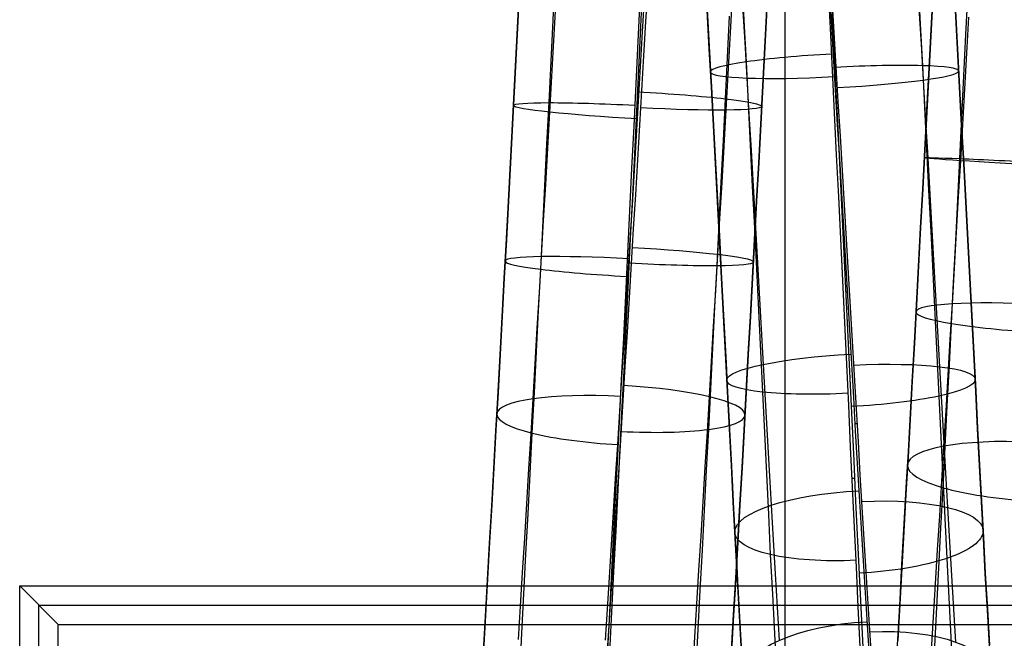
# Model space of a CAD drawing. Extents: x -9 to 8, y 1 to 147.
# Tile 41 of 181: x -3.03 to 0.54, y 27.51 to 29.76. Entities that reach past the tile are written whole.
import ezdxf

# ---------------------------------------------------------------- set-up
doc = ezdxf.new("R2010")
doc.units = 0
doc.layers.add('DEFAULT', color=7, linetype='CONTINUOUS')

msp = doc.modelspace()

# ---------------------------------------------------------------- linework, layer by layer
at = {"layer": 'DEFAULT', "color": 254}
for p, q in [((-0.2588, 8.6531, -19.7), (-0.2588, 51.5282, -19.7)), ((-0.2588, 27.7048, -19.7), (-0.2588, 51.5282, -19.7)), ((-0.2588, 9.9443, -18.1), (-0.2588, 50.237, -18.1)), ((-0.2588, 27.5648, -18.1), (-0.2588, 50.237, -18.1)), ((-1.1005, 29.7563, -80.1758), (-1.0933, 29.9047, -80.1959)), ((-0.4163, 29.9048, -89.7288), (-0.4086, 29.7554, -89.7491)), ((0.2233, 29.8912, -89.7279), (0.231, 29.7417, -89.7478)), ((-0.782, 29.7321, -80.0433), (-0.7747, 29.8852, -80.0629)), ((-0.758, 29.8728, -80.9721), (-0.765, 29.7518, -80.953)), ((-0.0948, 29.7267, -89.8821), (-0.1024, 29.879, -89.8628)), ((-0.1, 29.8765, -88.9521), (-0.0924, 29.7528, -88.9717)), ((0.3969, 29.7044, -80.1702), (0.4042, 29.8542, -80.189)), ((-1.2285, 29.7376, -80.4971), (-1.2228, 29.8458, -80.5119)), ((-0.786, 29.8321, -80.0556), (-0.7933, 29.6788, -80.0376)), ((-0.7761, 29.7134, -80.9477), (-0.769, 29.8347, -80.9657)), ((-0.5444, 29.8393, -89.4138), (-0.5383, 29.7285, -89.4289)), ((-0.458, 29.6899, -80.8147), (-0.4508, 29.8187, -80.8326)), ((-0.091, 29.8242, -89.8703), (-0.0834, 29.6718, -89.8879)), ((-0.0812, 29.7116, -88.9774), (-0.0888, 29.8357, -88.959)), ((0.2695, 29.6994, -80.4825), (0.2766, 29.8369, -80.5006)), ((0.2766, 29.8354, -80.5105), (0.2695, 29.6982, -80.4925)), ((0.2715, 29.7376, -80.4972), (0.2772, 29.8458, -80.512)), ((-1.2327, 29.659, -80.478), (-1.2254, 29.7986, -80.4951)), ((-1.2254, 29.7973, -80.505), (-1.2327, 29.658, -80.4879)), ((-1.0976, 29.6819, -80.8107), (-1.0904, 29.8106, -80.8283)), ((-0.5417, 29.7926, -89.4305), (-0.5341, 29.6538, -89.4474)), ((-0.5341, 29.6527, -89.4375), (-0.5417, 29.7912, -89.4206)), ((-0.4132, 29.8066, -89.0971), (-0.4056, 29.6769, -89.1146)), ((-0.3254, 29.7973, -80.505), (-0.3327, 29.658, -80.488)), ((-0.3327, 29.657, -80.4979), (-0.3253, 29.796, -80.515)), ((0.2262, 29.799, -89.0953), (0.2339, 29.6694, -89.1126)), ((0.3659, 29.6527, -89.4375), (0.3583, 29.7912, -89.4207)), ((0.3583, 29.7898, -89.4108), (0.3659, 29.6516, -89.4276)), ((-1.1078, 29.6071, -80.1602), (-1.1005, 29.7563, -80.1758)), ((-0.765, 29.7518, -80.953), (-0.7723, 29.6265, -80.9371)), ((-0.4681, 29.6211, -80.1645), (-0.4609, 29.7704, -80.1805)), ((-0.4086, 29.7554, -89.7491), (-0.4009, 29.6048, -89.7648)), ((-0.0924, 29.7528, -88.9717), (-0.0848, 29.6283, -88.9875)), ((0.3998, 29.6368, -80.8059), (0.4071, 29.7667, -80.8222)), ((-1.2342, 29.6287, -80.4848), (-1.2285, 29.7376, -80.4971)), ((-0.7894, 29.5787, -80.0285), (-0.782, 29.7321, -80.0433)), ((-0.7834, 29.588, -80.933), (-0.7761, 29.7134, -80.9477)), ((-0.5383, 29.7285, -89.4289), (-0.5322, 29.6174, -89.4411)), ((-0.0873, 29.5738, -89.8967), (-0.0948, 29.7267, -89.8821)), ((-0.0736, 29.5868, -88.9919), (-0.0812, 29.7116, -88.9774)), ((0.231, 29.7417, -89.7478), (0.2387, 29.5911, -89.763)), ((0.2658, 29.6286, -80.4849), (0.2715, 29.7376, -80.4972)), ((-1.1048, 29.5525, -80.7972), (-1.0976, 29.6819, -80.8107)), ((-0.7933, 29.6788, -80.0376), (-0.8007, 29.5253, -80.0245)), ((-0.4653, 29.5604, -80.8009), (-0.458, 29.6899, -80.8147)), ((-0.4056, 29.6769, -89.1146), (-0.3979, 29.5464, -89.1281)), ((0.2622, 29.5617, -80.4687), (0.2695, 29.6994, -80.4825)), ((0.2695, 29.6982, -80.4925), (0.2622, 29.5608, -80.4787)), ((0.3895, 29.5544, -80.1561), (0.3969, 29.7044, -80.1702)), ((-1.24, 29.5192, -80.4652), (-1.2327, 29.659, -80.478)), ((-1.2327, 29.658, -80.4879), (-1.24, 29.5185, -80.4752)), ((-0.5341, 29.6538, -89.4474), (-0.5266, 29.5144, -89.4599)), ((-0.5266, 29.5136, -89.45), (-0.5341, 29.6527, -89.4375)), ((-0.3327, 29.658, -80.488), (-0.34, 29.5185, -80.4752)), ((-0.34, 29.5178, -80.4852), (-0.3327, 29.657, -80.4979)), ((-0.0834, 29.6718, -89.8879), (-0.0759, 29.5188, -89.9008)), ((0.2339, 29.6694, -89.1126), (0.2416, 29.5388, -89.1259)), ((0.3734, 29.5136, -89.45), (0.3659, 29.6527, -89.4375)), ((0.3659, 29.6516, -89.4276), (0.3734, 29.5128, -89.4401)), ((-1.24, 29.5191, -80.4752), (-1.2342, 29.6287, -80.4848)), ((-1.1152, 29.4571, -80.1493), (-1.1078, 29.6071, -80.1602)), ((-0.7723, 29.6265, -80.9371), (-0.7797, 29.5011, -80.9252)), ((-0.5322, 29.6174, -89.4411), (-0.5262, 29.5061, -89.4506)), ((-0.4755, 29.471, -80.1531), (-0.4681, 29.6211, -80.1645)), ((-0.4009, 29.6048, -89.7648), (-0.3933, 29.454, -89.7758)), ((-0.0848, 29.6283, -88.9875), (-0.0773, 29.5033, -88.9995)), ((0.26, 29.519, -80.4753), (0.2658, 29.6286, -80.4849)), ((0.3925, 29.5067, -80.7936), (0.3998, 29.6368, -80.8059)), ((-0.7968, 29.4251, -80.0184), (-0.7894, 29.5787, -80.0285)), ((-0.7907, 29.4624, -80.9223), (-0.7834, 29.588, -80.933)), ((-0.0797, 29.4201, -89.9066), (-0.0873, 29.5738, -89.8967)), ((-0.0661, 29.4614, -89.0026), (-0.0736, 29.5868, -88.9919)), ((0.2387, 29.5911, -89.763), (0.2463, 29.4402, -89.7736)), ((-1.1122, 29.4225, -80.7876), (-1.1048, 29.5525, -80.7972)), ((-0.4727, 29.4302, -80.791), (-0.4653, 29.5604, -80.8009)), ((-0.3979, 29.5464, -89.1281), (-0.3903, 29.4155, -89.1376)), ((0.2416, 29.5388, -89.1259), (0.2492, 29.4079, -89.1351)), ((0.2549, 29.4236, -80.4591), (0.2622, 29.5617, -80.4687)), ((0.2622, 29.5608, -80.4787), (0.2549, 29.4231, -80.4691)), ((0.3822, 29.4042, -80.1466), (0.3895, 29.5544, -80.1561)), ((-1.2475, 29.3792, -80.4568), (-1.24, 29.5192, -80.4652)), ((-1.24, 29.5185, -80.4752), (-1.2475, 29.3788, -80.4668)), ((-1.2458, 29.4089, -80.4682), (-1.24, 29.5191, -80.4752)), ((-0.8007, 29.5253, -80.0245), (-0.8081, 29.3717, -80.0161)), ((-0.7797, 29.5011, -80.9252), (-0.7871, 29.3756, -80.9171)), ((-0.5266, 29.5144, -89.4599), (-0.519, 29.3744, -89.4682)), ((-0.519, 29.3739, -89.4582), (-0.5266, 29.5136, -89.45)), ((-0.5262, 29.5061, -89.4506), (-0.5201, 29.3948, -89.4573)), ((-0.34, 29.5185, -80.4752), (-0.3475, 29.3788, -80.4669)), ((-0.3474, 29.3785, -80.4769), (-0.34, 29.5178, -80.4852)), ((-0.0773, 29.5033, -88.9995), (-0.0697, 29.3777, -89.0076)), ((-0.0759, 29.5188, -89.9008), (-0.0683, 29.3651, -89.9089)), ((0.2542, 29.4089, -80.4683), (0.26, 29.519, -80.4753)), ((0.381, 29.3739, -89.4582), (0.3734, 29.5136, -89.45)), ((0.3734, 29.5128, -89.4401), (0.381, 29.3734, -89.4482)), ((0.3851, 29.3765, -80.7853), (0.3925, 29.5067, -80.7936)), ((-0.7982, 29.3367, -80.9154), (-0.7907, 29.4624, -80.9223)), ((-0.4831, 29.32, -80.1463), (-0.4755, 29.471, -80.1531)), ((-0.0585, 29.3356, -89.0094), (-0.0661, 29.4614, -89.0026)), ((-1.1227, 29.3063, -80.143), (-1.1152, 29.4571, -80.1493)), ((-0.8042, 29.2715, -80.0132), (-0.7968, 29.4251, -80.0184)), ((-0.4802, 29.2992, -80.7853), (-0.4727, 29.4302, -80.791)), ((-0.3933, 29.454, -89.7758), (-0.3857, 29.3034, -89.782)), ((0.2463, 29.4402, -89.7736), (0.2539, 29.2896, -89.7795)), ((-1.2517, 29.2984, -80.4639), (-1.2458, 29.4089, -80.4682)), ((-1.1197, 29.2916, -80.7821), (-1.1122, 29.4225, -80.7876)), ((-0.5201, 29.3948, -89.4573), (-0.5141, 29.2835, -89.4612)), ((-0.3903, 29.4155, -89.1376), (-0.3827, 29.2849, -89.143)), ((-0.0722, 29.2679, -89.9117), (-0.0797, 29.4201, -89.9066)), ((0.2475, 29.285, -80.4537), (0.2549, 29.4236, -80.4591)), ((0.2549, 29.4231, -80.4691), (0.2475, 29.2848, -80.4637)), ((0.2483, 29.2983, -80.464), (0.2542, 29.4089, -80.4683)), ((0.2492, 29.4079, -89.1351), (0.2568, 29.2773, -89.1403)), ((0.3747, 29.2543, -80.1419), (0.3822, 29.4042, -80.1466)), ((-1.2549, 29.2392, -80.4528), (-1.2475, 29.3792, -80.4568)), ((-1.2475, 29.3788, -80.4668), (-1.2549, 29.2392, -80.4628)), ((-0.8081, 29.3717, -80.0161), (-0.8156, 29.2181, -80.0126)), ((-0.7871, 29.3756, -80.9171), (-0.7946, 29.25, -80.913)), ((-0.519, 29.3744, -89.4682), (-0.5115, 29.2358, -89.472)), ((-0.5115, 29.2356, -89.462), (-0.519, 29.3739, -89.4582)), ((-0.3475, 29.3788, -80.4669), (-0.3549, 29.2392, -80.4629)), ((-0.3549, 29.2391, -80.4729), (-0.3474, 29.3785, -80.4769)), ((-0.0697, 29.3777, -89.0076), (-0.0623, 29.2533, -89.0118)), ((-0.0683, 29.3651, -89.9089), (-0.0609, 29.2132, -89.9123)), ((0.3777, 29.2464, -80.7812), (0.3851, 29.3765, -80.7853)), ((0.3885, 29.2356, -89.4621), (0.381, 29.3739, -89.4582)), ((0.381, 29.3734, -89.4482), (0.3885, 29.2354, -89.4521)), ((-0.8056, 29.211, -80.9125), (-0.7982, 29.3367, -80.9154)), ((-0.4906, 29.1686, -80.1443), (-0.4831, 29.32, -80.1463)), ((-0.051, 29.2112, -89.0123), (-0.0585, 29.3356, -89.0094)), ((-1.2577, 29.1875, -80.4624), (-1.2517, 29.2984, -80.4639)), ((-1.1303, 29.155, -80.1414), (-1.1227, 29.3063, -80.143)), ((-1.1273, 29.1604, -80.7807), (-1.1197, 29.2916, -80.7821)), ((-0.5141, 29.2835, -89.4612), (-0.5082, 29.1723, -89.4624)), ((-0.4878, 29.1679, -80.7836), (-0.4802, 29.2992, -80.7853)), ((-0.3857, 29.3034, -89.782), (-0.3782, 29.1533, -89.7836)), ((-0.3827, 29.2849, -89.143), (-0.3751, 29.1547, -89.1443)), ((0.24, 29.1443, -80.4527), (0.2475, 29.285, -80.4537)), ((0.2475, 29.2848, -80.4637), (0.24, 29.1444, -80.4627)), ((0.2423, 29.1874, -80.4625), (0.2483, 29.2983, -80.464)), ((0.2539, 29.2896, -89.7795), (0.2615, 29.1393, -89.7806)), ((-0.8117, 29.1179, -80.0128), (-0.8042, 29.2715, -80.0132)), ((-0.7946, 29.25, -80.913), (-0.8021, 29.1244, -80.9128)), ((-0.0648, 29.1157, -89.912), (-0.0722, 29.2679, -89.9117)), ((-0.0623, 29.2533, -89.0118), (-0.0549, 29.1288, -89.0121)), ((0.2568, 29.2773, -89.1403), (0.2643, 29.147, -89.1413)), ((0.3672, 29.1045, -80.142), (0.3747, 29.2543, -80.1419)), ((0.3702, 29.1166, -80.7811), (0.3777, 29.2464, -80.7812)), ((-1.2624, 29.0993, -80.4531), (-1.2549, 29.2392, -80.4528)), ((-1.2549, 29.2392, -80.4628), (-1.2624, 29.0996, -80.4631)), ((-0.8156, 29.2181, -80.0126), (-0.8231, 29.0646, -80.0137)), ((-0.8131, 29.0854, -80.9135), (-0.8056, 29.211, -80.9125)), ((-0.5115, 29.2358, -89.472), (-0.5041, 29.0973, -89.4716)), ((-0.5041, 29.0974, -89.4616), (-0.5115, 29.2356, -89.462)), ((-0.3549, 29.2392, -80.4629), (-0.3624, 29.0996, -80.4632)), ((-0.3624, 29.0998, -80.4732), (-0.3549, 29.2391, -80.4729)), ((-0.0609, 29.2132, -89.9123), (-0.0535, 29.0614, -89.911)), ((-0.0436, 29.0869, -89.0114), (-0.051, 29.2112, -89.0123)), ((0.3959, 29.0974, -89.4617), (0.3885, 29.2356, -89.4621)), ((0.3885, 29.2354, -89.4521), (0.3959, 29.0975, -89.4517)), ((-1.2636, 29.0763, -80.4636), (-1.2577, 29.1875, -80.4624)), ((0.2364, 29.0763, -80.4637), (0.2423, 29.1874, -80.4625)), ((-1.1379, 29.0037, -80.1445), (-1.1303, 29.155, -80.1414)), ((-1.1349, 29.0292, -80.7833), (-1.1273, 29.1604, -80.7807)), ((-0.5082, 29.1723, -89.4624), (-0.5022, 29.0614, -89.4609)), ((-0.4982, 29.0173, -80.147), (-0.4906, 29.1686, -80.1443)), ((-0.4954, 29.0366, -80.786), (-0.4878, 29.1679, -80.7836)), ((-0.3782, 29.1533, -89.7836), (-0.3707, 29.0035, -89.7804)), ((-0.3751, 29.1547, -89.1443), (-0.3677, 29.0248, -89.1415)), ((0.24, 29.1444, -80.4627), (0.2325, 29.0042, -80.4659)), ((0.2325, 29.0038, -80.456), (0.24, 29.1443, -80.4527)), ((0.2615, 29.1393, -89.7806), (0.2689, 28.9894, -89.777)), ((0.2643, 29.147, -89.1413), (0.2718, 29.0169, -89.1383)), ((-0.8193, 28.9645, -80.0171), (-0.8117, 29.1179, -80.0128)), ((-0.8021, 29.1244, -80.9128), (-0.8096, 28.999, -80.9164)), ((-0.0575, 28.9637, -89.9077), (-0.0648, 29.1157, -89.912)), ((-0.0549, 29.1288, -89.0121), (-0.0475, 29.0045, -89.0086)), ((0.3597, 28.955, -80.1466), (0.3672, 29.1045, -80.142)), ((0.3627, 28.9869, -80.7851), (0.3702, 29.1166, -80.7811)), ((-1.2624, 29.0996, -80.4631), (-1.2699, 28.9602, -80.4678)), ((-1.2699, 28.9596, -80.4578), (-1.2624, 29.0993, -80.4531)), ((-1.2697, 28.965, -80.4675), (-1.2636, 29.0763, -80.4636)), ((-0.8206, 28.96, -80.9184), (-0.8131, 29.0854, -80.9135)), ((-0.4968, 28.9593, -89.457), (-0.5041, 29.0974, -89.4616)), ((-0.5041, 29.0973, -89.4716), (-0.4968, 28.9589, -89.467)), ((-0.3699, 28.9607, -80.4778), (-0.3624, 29.0998, -80.4732)), ((-0.3624, 29.0996, -80.4632), (-0.3699, 28.9602, -80.4679)), ((-0.0363, 28.9627, -89.0066), (-0.0436, 29.0869, -89.0114)), ((0.2303, 28.965, -80.4676), (0.2364, 29.0763, -80.4637)), ((0.3959, 29.0975, -89.4517), (0.4032, 28.9598, -89.447)), ((0.4032, 28.9593, -89.457), (0.3959, 29.0974, -89.4617)), ((-0.8231, 29.0646, -80.0137), (-0.8306, 28.9113, -80.0197)), ((-0.503, 28.906, -80.7925), (-0.4954, 29.0366, -80.786)), ((-0.5022, 29.0614, -89.4609), (-0.4963, 28.9508, -89.4566)), ((-0.0535, 29.0614, -89.911), (-0.0461, 28.9098, -89.905)), ((-1.1455, 28.8532, -80.1524), (-1.1379, 29.0037, -80.1445)), ((-1.1425, 28.8987, -80.79), (-1.1349, 29.0292, -80.7833)), ((-0.8096, 28.999, -80.9164), (-0.8171, 28.8738, -80.924)), ((-0.5058, 28.8667, -80.1544), (-0.4982, 29.0173, -80.147)), ((-0.3707, 29.0035, -89.7804), (-0.3633, 28.854, -89.7726)), ((-0.3677, 29.0248, -89.1415), (-0.3603, 28.8952, -89.1346)), ((-0.0475, 29.0045, -89.0086), (-0.0402, 28.8804, -89.0014)), ((0.2325, 29.0042, -80.4659), (0.2249, 28.8642, -80.4736)), ((0.2249, 28.8635, -80.4636), (0.2325, 29.0038, -80.456)), ((0.2718, 29.0169, -89.1383), (0.2792, 28.8872, -89.1312)), ((-1.2699, 28.9602, -80.4678), (-1.2775, 28.821, -80.4768)), ((-1.2775, 28.8202, -80.4668), (-1.2699, 28.9596, -80.4578)), ((-1.2757, 28.8537, -80.4742), (-1.2697, 28.965, -80.4675)), ((-0.8282, 28.8348, -80.9271), (-0.8206, 28.96, -80.9184)), ((-0.8268, 28.8114, -80.0261), (-0.8193, 28.9645, -80.0171)), ((-0.3775, 28.8219, -80.4868), (-0.3699, 28.9607, -80.4778)), ((-0.3699, 28.9602, -80.4679), (-0.3775, 28.821, -80.4768)), ((-0.0501, 28.8119, -89.8987), (-0.0575, 28.9637, -89.9077)), ((-0.029, 28.8387, -88.9981), (-0.0363, 28.9627, -89.0066)), ((0.2243, 28.8537, -80.4743), (0.2303, 28.965, -80.4676)), ((0.2689, 28.9894, -89.777), (0.2764, 28.8398, -89.7687)), ((0.3551, 28.8572, -80.7931), (0.3627, 28.9869, -80.7851)), ((0.4032, 28.9598, -89.447), (0.4105, 28.8223, -89.4382)), ((-0.4895, 28.8215, -89.4481), (-0.4968, 28.9593, -89.457)), ((-0.4968, 28.9589, -89.467), (-0.4895, 28.8208, -89.4581)), ((-0.4963, 28.9508, -89.4566), (-0.4905, 28.8407, -89.4496)), ((0.3521, 28.8055, -80.1559), (0.3597, 28.955, -80.1466)), ((0.4105, 28.8215, -89.4481), (0.4032, 28.9593, -89.457)), ((-1.1501, 28.7689, -80.8008), (-1.1425, 28.8987, -80.79)), ((-0.8306, 28.9113, -80.0197), (-0.8381, 28.7584, -80.0304)), ((-0.5106, 28.7762, -80.8031), (-0.503, 28.906, -80.7925)), ((-0.3603, 28.8952, -89.1346), (-0.3529, 28.7659, -89.1238)), ((-0.0461, 28.9098, -89.905), (-0.0388, 28.7585, -89.8944)), ((-1.2818, 28.7424, -80.4837), (-1.2757, 28.8537, -80.4742)), ((-1.1531, 28.7035, -80.1649), (-1.1455, 28.8532, -80.1524)), ((-0.8171, 28.8738, -80.924), (-0.8247, 28.749, -80.9354)), ((-0.5135, 28.717, -80.1665), (-0.5058, 28.8667, -80.1544)), ((-0.3633, 28.854, -89.7726), (-0.356, 28.7049, -89.7602)), ((-0.0402, 28.8804, -89.0014), (-0.0329, 28.7566, -88.9903)), ((0.2249, 28.8642, -80.4736), (0.2173, 28.7246, -80.4856)), ((0.2173, 28.7236, -80.4757), (0.2249, 28.8635, -80.4636)), ((0.2182, 28.7424, -80.4838), (0.2243, 28.8537, -80.4743)), ((0.2792, 28.8872, -89.1312), (0.2866, 28.7577, -89.12)), ((0.3475, 28.7277, -80.8052), (0.3551, 28.8572, -80.7931)), ((-1.2775, 28.821, -80.4768), (-1.285, 28.6823, -80.49)), ((-1.285, 28.6811, -80.4801), (-1.2775, 28.8202, -80.4668)), ((-0.8357, 28.7101, -80.9397), (-0.8282, 28.8348, -80.9271)), ((-0.4905, 28.8407, -89.4496), (-0.4847, 28.7311, -89.44)), ((-0.4822, 28.684, -89.435), (-0.4895, 28.8215, -89.4481)), ((-0.4895, 28.8208, -89.4581), (-0.4822, 28.683, -89.4449)), ((-0.385, 28.6835, -80.5), (-0.3775, 28.8219, -80.4868)), ((-0.3775, 28.821, -80.4768), (-0.385, 28.6823, -80.4901)), ((-0.0217, 28.7151, -88.9857), (-0.029, 28.8387, -88.9981)), ((0.2764, 28.8398, -89.7687), (0.2837, 28.6906, -89.7558)), ((0.4105, 28.8223, -89.4382), (0.4178, 28.6851, -89.4251)), ((0.4178, 28.684, -89.435), (0.4105, 28.8215, -89.4481)), ((-0.8344, 28.6587, -80.0399), (-0.8268, 28.8114, -80.0261)), ((-0.0429, 28.6604, -89.8851), (-0.0501, 28.8119, -89.8987)), ((0.3445, 28.6561, -80.1699), (0.3521, 28.8055, -80.1559)), ((-1.1577, 28.6397, -80.8156), (-1.1501, 28.7689, -80.8008)), ((-0.8381, 28.7584, -80.0304), (-0.8457, 28.6059, -80.0458)), ((-0.8247, 28.749, -80.9354), (-0.8323, 28.6246, -80.9507)), ((-0.5182, 28.647, -80.8176), (-0.5106, 28.7762, -80.8031)), ((-0.3529, 28.7659, -89.1238), (-0.3456, 28.6369, -89.1089)), ((-0.0388, 28.7585, -89.8944), (-0.0316, 28.6075, -89.8792)), ((-0.0329, 28.7566, -88.9903), (-0.0257, 28.6331, -88.9754)), ((0.2866, 28.7577, -89.12), (0.2939, 28.6285, -89.1048)), ((-1.2878, 28.6313, -80.4959), (-1.2818, 28.7424, -80.4837)), ((-0.8433, 28.5857, -80.9562), (-0.8357, 28.7101, -80.9397)), ((-0.5211, 28.568, -80.1832), (-0.5135, 28.717, -80.1665)), ((-0.4847, 28.7311, -89.44), (-0.479, 28.6222, -89.4277)), ((-0.0145, 28.5918, -88.9695), (-0.0217, 28.7151, -88.9857)), ((0.2173, 28.7246, -80.4856), (0.2096, 28.5854, -80.502)), ((0.2096, 28.5841, -80.492), (0.2173, 28.7236, -80.4757)), ((0.2122, 28.6313, -80.496), (0.2182, 28.7424, -80.4838)), ((0.3399, 28.598, -80.8213), (0.3475, 28.7277, -80.8052)), ((-1.285, 28.6823, -80.49), (-1.2926, 28.544, -80.5076)), ((-1.2926, 28.5425, -80.4977), (-1.285, 28.6811, -80.4801)), ((-1.1607, 28.5546, -80.182), (-1.1531, 28.7035, -80.1649)), ((-0.475, 28.547, -89.4176), (-0.4822, 28.684, -89.435)), ((-0.4822, 28.683, -89.4449), (-0.475, 28.5456, -89.4275)), ((-0.3926, 28.5455, -80.5175), (-0.385, 28.6835, -80.5)), ((-0.385, 28.6823, -80.4901), (-0.3926, 28.544, -80.5076)), ((-0.356, 28.7049, -89.7602), (-0.3487, 28.5562, -89.743)), ((0.2837, 28.6906, -89.7558), (0.291, 28.5417, -89.7382)), ((0.4178, 28.6851, -89.4251), (0.425, 28.5483, -89.4078)), ((0.425, 28.547, -89.4177), (0.4178, 28.684, -89.435)), ((-1.1653, 28.5112, -80.8344), (-1.1577, 28.6397, -80.8156)), ((-0.842, 28.5064, -80.0584), (-0.8344, 28.6587, -80.0399)), ((-0.5259, 28.5185, -80.8362), (-0.5182, 28.647, -80.8176)), ((-0.0357, 28.5094, -89.8668), (-0.0429, 28.6604, -89.8851)), ((0.3369, 28.5067, -80.1886), (0.3445, 28.6561, -80.1699)), ((-1.2939, 28.5205, -80.511), (-1.2878, 28.6313, -80.4959)), ((-0.8457, 28.6059, -80.0458), (-0.8533, 28.4539, -80.0659)), ((-0.8323, 28.6246, -80.9507), (-0.8399, 28.5006, -80.9698)), ((-0.479, 28.6222, -89.4277), (-0.4733, 28.5139, -89.4129)), ((-0.3456, 28.6369, -89.1089), (-0.3384, 28.5082, -89.0899)), ((-0.0316, 28.6075, -89.8792), (-0.0244, 28.4571, -89.8593)), ((-0.0257, 28.6331, -88.9754), (-0.0186, 28.5101, -88.9567)), ((0.2061, 28.5205, -80.511), (0.2122, 28.6313, -80.496)), ((0.2939, 28.6285, -89.1048), (0.3012, 28.4997, -89.0856)), ((-0.8509, 28.4619, -80.9765), (-0.8433, 28.5857, -80.9562)), ((-0.5287, 28.4199, -80.2046), (-0.5211, 28.568, -80.1832)), ((-0.0074, 28.4691, -88.9496), (-0.0145, 28.5918, -88.9695)), ((0.2096, 28.5854, -80.502), (0.202, 28.4467, -80.5226)), ((0.202, 28.4451, -80.5128), (0.2096, 28.5841, -80.492)), ((0.3322, 28.4685, -80.8416), (0.3399, 28.598, -80.8213)), ((-1.2926, 28.544, -80.5076), (-1.3002, 28.4063, -80.5294)), ((-1.3002, 28.4045, -80.5196), (-1.2926, 28.5425, -80.4977)), ((-1.1683, 28.4065, -80.2037), (-1.1607, 28.5546, -80.182)), ((-0.4679, 28.4104, -89.3961), (-0.475, 28.547, -89.4176)), ((-0.475, 28.5456, -89.4275), (-0.4679, 28.4088, -89.406)), ((-0.4002, 28.4081, -80.5393), (-0.3926, 28.5455, -80.5175)), ((-0.3926, 28.544, -80.5076), (-0.4002, 28.4063, -80.5295)), ((-0.3487, 28.5562, -89.743), (-0.3414, 28.4078, -89.7213)), ((0.291, 28.5417, -89.7382), (0.2983, 28.3931, -89.716)), ((0.425, 28.5483, -89.4078), (0.4321, 28.4121, -89.3863)), ((0.4321, 28.4104, -89.3961), (0.425, 28.547, -89.4177)), ((-1.3, 28.41, -80.5287), (-1.2939, 28.5205, -80.511)), ((-1.1729, 28.3833, -80.8572), (-1.1653, 28.5112, -80.8344)), ((-0.8496, 28.3548, -80.0816), (-0.842, 28.5064, -80.0584)), ((-0.8399, 28.5006, -80.9698), (-0.8474, 28.3773, -80.9927)), ((-0.5335, 28.3907, -80.8587), (-0.5259, 28.5185, -80.8362)), ((-0.4733, 28.5139, -89.4129), (-0.4677, 28.4065, -89.3955)), ((-0.3384, 28.5082, -89.0899), (-0.3312, 28.3796, -89.0669)), ((-0.0285, 28.3589, -89.8439), (-0.0357, 28.5094, -89.8668)), ((-0.0186, 28.5101, -88.9567), (-0.0115, 28.3876, -88.9342)), ((0.2, 28.41, -80.5288), (0.2061, 28.5205, -80.511)), ((0.3012, 28.4997, -89.0856), (0.3084, 28.371, -89.0623)), ((0.3292, 28.3574, -80.2121), (0.3369, 28.5067, -80.1886)), ((-0.8585, 28.3388, -81.0007), (-0.8509, 28.4619, -80.9765)), ((-0.0004, 28.3469, -88.9259), (-0.0074, 28.4691, -88.9496)), ((0.3245, 28.3395, -80.866), (0.3322, 28.4685, -80.8416)), ((-0.8533, 28.4539, -80.0659), (-0.8609, 28.3026, -80.0908)), ((-0.0244, 28.4571, -89.8593), (-0.0173, 28.3073, -89.8349)), ((0.202, 28.4467, -80.5226), (0.1944, 28.3087, -80.5476)), ((0.1944, 28.3068, -80.5378), (0.202, 28.4451, -80.5128)), ((-1.3002, 28.4063, -80.5294), (-1.3078, 28.2693, -80.5555)), ((-1.3078, 28.2672, -80.5457), (-1.3002, 28.4045, -80.5196)), ((-1.3061, 28.3, -80.5492), (-1.3, 28.41, -80.5287)), ((-1.1759, 28.2591, -80.23), (-1.1683, 28.4065, -80.2037)), ((-0.5411, 28.2634, -80.8853), (-0.5335, 28.3907, -80.8587)), ((-0.5363, 28.2725, -80.2305), (-0.5287, 28.4199, -80.2046)), ((-0.4609, 28.2745, -89.3704), (-0.4679, 28.4104, -89.3961)), ((-0.4679, 28.4088, -89.406), (-0.4609, 28.2726, -89.3802)), ((-0.4677, 28.4065, -89.3955), (-0.4622, 28.3, -89.3756)), ((-0.4078, 28.2714, -80.5654), (-0.4002, 28.4081, -80.5393)), ((-0.4002, 28.4063, -80.5295), (-0.4078, 28.2693, -80.5556)), ((-0.3414, 28.4078, -89.7213), (-0.3342, 28.2595, -89.6948)), ((0.1939, 28.3, -80.5493), (0.2, 28.41, -80.5288)), ((0.2983, 28.3931, -89.716), (0.3055, 28.2448, -89.689)), ((0.4321, 28.4121, -89.3863), (0.4391, 28.2765, -89.3606)), ((0.4391, 28.2745, -89.3704), (0.4321, 28.4104, -89.3961)), ((-1.1805, 28.2559, -80.884), (-1.1729, 28.3833, -80.8572)), ((-0.8572, 28.2039, -80.1095), (-0.8496, 28.3548, -80.0816)), ((-0.8474, 28.3773, -80.9927), (-0.855, 28.2547, -81.0195)), ((-0.3312, 28.3796, -89.0669), (-0.3241, 28.2512, -89.0398)), ((-0.0215, 28.2091, -89.8163), (-0.0285, 28.3589, -89.8439)), ((-0.0115, 28.3876, -88.9342), (-0.0046, 28.2676, -88.9084)), ((0.3084, 28.371, -89.0623), (0.3155, 28.2427, -89.0349)), ((0.3215, 28.2086, -80.2402), (0.3292, 28.3574, -80.2121)), ((-0.8661, 28.2163, -81.0287), (-0.8585, 28.3388, -81.0007)), ((0.0066, 28.227, -88.8988), (-0.0004, 28.3469, -88.9259)), ((0.3168, 28.2114, -80.8943), (0.3245, 28.3395, -80.866)), ((-1.3122, 28.1906, -80.5725), (-1.3061, 28.3, -80.5492)), ((-0.8609, 28.3026, -80.0908), (-0.8685, 28.1521, -80.1203)), ((-0.4622, 28.3, -89.3756), (-0.4567, 28.1945, -89.3532)), ((-0.0173, 28.3073, -89.8349), (-0.0103, 28.1582, -89.8058)), ((0.0027, 28.293, -88.9141), (-0.0061, 28.293, -88.9141)), ((0.1944, 28.3087, -80.5476), (0.1867, 28.1715, -80.577)), ((0.1867, 28.1692, -80.5672), (0.1944, 28.3068, -80.5378)), ((0.1878, 28.1906, -80.5725), (0.1939, 28.3, -80.5493)), ((-1.3078, 28.2693, -80.5555), (-1.3154, 28.1331, -80.5859)), ((-1.3154, 28.1306, -80.5762), (-1.3078, 28.2672, -80.5457)), ((-1.1882, 28.129, -80.9149), (-1.1805, 28.2559, -80.884)), ((-1.1835, 28.1122, -80.261), (-1.1759, 28.2591, -80.23)), ((-0.855, 28.2547, -81.0195), (-0.8626, 28.1328, -81.0501)), ((-0.5487, 28.1366, -80.916), (-0.5411, 28.2634, -80.8853)), ((-0.5439, 28.1257, -80.261), (-0.5363, 28.2725, -80.2305)), ((-0.4539, 28.1412, -89.3409), (-0.4609, 28.2745, -89.3704)), ((-0.4609, 28.2726, -89.3802), (-0.4539, 28.139, -89.3506)), ((-0.4154, 28.1355, -80.5956), (-0.4078, 28.2714, -80.5654)), ((-0.4078, 28.2693, -80.5556), (-0.4154, 28.133, -80.5859)), ((-0.3342, 28.2595, -89.6948), (-0.3271, 28.1115, -89.6636)), ((-0.3241, 28.2512, -89.0398), (-0.3169, 28.1236, -89.0086)), ((-0.0046, 28.2676, -88.9084), (0.0023, 28.1488, -88.879)), ((0.4391, 28.2765, -89.3606), (0.4461, 28.1435, -89.3312)), ((0.4461, 28.1412, -89.3409), (0.4391, 28.2745, -89.3704)), ((-0.8737, 28.0947, -81.0605), (-0.8661, 28.2163, -81.0287)), ((0.0135, 28.1082, -88.8681), (0.0066, 28.227, -88.8988)), ((0.3055, 28.2448, -89.689), (0.3126, 28.0969, -89.6573)), ((0.3092, 28.0846, -80.9266), (0.3168, 28.2114, -80.8943)), ((0.3155, 28.2427, -89.0349), (0.3227, 28.1153, -89.0035)), ((-1.3183, 28.0819, -80.5984), (-1.3122, 28.1906, -80.5725)), ((-0.8648, 28.0539, -80.1421), (-0.8572, 28.2039, -80.1095)), ((-0.4567, 28.1945, -89.3532), (-0.4567, 28.1923, -89.3629)), ((-0.4567, 28.1945, -89.3532), (-0.4513, 28.0895, -89.3283)), ((-0.0145, 28.0624, -89.7847), (-0.0215, 28.2091, -89.8163)), ((0.1817, 28.0819, -80.5985), (0.1878, 28.1906, -80.5725)), ((0.3138, 28.061, -80.273), (0.3215, 28.2086, -80.2402)), ((0.4433, 28.1945, -89.3532), (0.4433, 28.1966, -89.3434)), ((-0.8685, 28.1521, -80.1203), (-0.8761, 28.0024, -80.1545)), ((-0.447, 28.0092, -89.3074), (-0.4539, 28.1412, -89.3409)), ((-0.4539, 28.139, -89.3506), (-0.447, 28.0066, -89.3171)), ((-0.0103, 28.1582, -89.8058), (-0.0033, 28.0117, -89.7726)), ((0.0023, 28.1488, -88.879), (0.0093, 28.0309, -88.846)), ((0.1867, 28.1715, -80.577), (0.1792, 28.0361, -80.6103)), ((0.1792, 28.0336, -80.6006), (0.1867, 28.1692, -80.5672)), ((0.4461, 28.1435, -89.3312), (0.453, 28.0117, -89.2978)), ((0.453, 28.0092, -89.3075), (0.4461, 28.1412, -89.3409)), ((-1.3154, 28.1331, -80.5859), (-1.323, 27.9977, -80.6205)), ((-1.323, 27.995, -80.6109), (-1.3154, 28.1306, -80.5762)), ((-1.1958, 28.0029, -80.9498), (-1.1882, 28.129, -80.9149)), ((-1.1912, 27.9659, -80.2968), (-1.1835, 28.1122, -80.261)), ((-0.8626, 28.1328, -81.0501), (-0.8702, 28.0118, -81.0845)), ((-0.5564, 28.0106, -80.9507), (-0.5487, 28.1366, -80.916)), ((-0.5515, 27.9795, -80.2963), (-0.5439, 28.1257, -80.261)), ((-0.423, 28.0004, -80.6302), (-0.4154, 28.1355, -80.5956)), ((-0.4154, 28.133, -80.5859), (-0.423, 27.9977, -80.6205)), ((-0.3271, 28.1115, -89.6636), (-0.3199, 27.9643, -89.6277)), ((-0.3169, 28.1236, -89.0086), (-0.3097, 27.9971, -88.9735)), ((0.0205, 27.9904, -88.8339), (0.0135, 28.1082, -88.8681)), ((0.3227, 28.1153, -89.0035), (0.3299, 27.9893, -88.9682)), ((-1.3243, 27.974, -80.627), (-1.3183, 28.0819, -80.5984)), ((-0.8813, 27.974, -81.0961), (-0.8737, 28.0947, -81.0605)), ((-0.4513, 28.0895, -89.3283), (-0.4458, 27.9847, -89.3008)), ((-0.0161, 28.0959, -89.7923), (-0.0073, 28.0959, -89.7923)), ((0.1757, 27.9739, -80.6271), (0.1817, 28.0819, -80.5985)), ((0.3016, 27.9593, -80.9627), (0.3092, 28.0846, -80.9266)), ((0.3126, 28.0969, -89.6573), (0.3198, 27.9501, -89.621)), ((-0.8723, 27.9048, -80.1794), (-0.8648, 28.0539, -80.1421)), ((-0.0076, 27.917, -89.7487), (-0.0145, 28.0624, -89.7847)), ((0.1792, 28.0361, -80.6103), (0.1716, 27.9019, -80.6478)), ((0.1716, 27.8991, -80.6382), (0.1792, 28.0336, -80.6006)), ((0.3062, 27.9149, -80.3103), (0.3138, 28.061, -80.273)), ((-1.323, 27.9977, -80.6205), (-1.3306, 27.8633, -80.6593)), ((-1.2034, 27.8777, -80.9887), (-1.1958, 28.0029, -80.9498)), ((-0.8761, 28.0024, -80.1545), (-0.8836, 27.8538, -80.1933)), ((-0.8702, 28.0118, -81.0845), (-0.8777, 27.8917, -81.1227)), ((-0.564, 27.8856, -80.9893), (-0.5564, 28.0106, -80.9507)), ((-0.44, 27.8782, -89.27), (-0.447, 28.0092, -89.3074)), ((-0.447, 28.0066, -89.3171), (-0.44, 27.8754, -89.2796)), ((-0.4306, 27.8663, -80.6689), (-0.423, 28.0004, -80.6302)), ((-0.423, 27.9977, -80.6205), (-0.4306, 27.8633, -80.6594)), ((-0.3097, 27.9971, -88.9735), (-0.3024, 27.8722, -88.9345)), ((-0.0033, 28.0117, -89.7726), (0.0036, 27.8667, -89.735)), ((0.0093, 28.0309, -88.846), (0.0163, 27.9137, -88.8094)), ((0.453, 28.0117, -89.2978), (0.46, 27.8811, -89.2605)), ((0.46, 27.8782, -89.2701), (0.453, 28.0092, -89.3075)), ((-1.3306, 27.8603, -80.6498), (-1.323, 27.995, -80.6109)), ((-1.3304, 27.8669, -80.6582), (-1.3243, 27.974, -80.627)), ((-1.1988, 27.8205, -80.3371), (-1.1912, 27.9659, -80.2968)), ((-0.8888, 27.8542, -81.1355), (-0.8813, 27.974, -81.0961)), ((-0.5592, 27.8342, -80.3362), (-0.5515, 27.9795, -80.2963)), ((-0.4458, 27.9847, -89.3008), (-0.4402, 27.8801, -89.2706)), ((-0.3199, 27.9643, -89.6277), (-0.3127, 27.8185, -89.5873)), ((0.0276, 27.8734, -88.7959), (0.0205, 27.9904, -88.8339)), ((0.1696, 27.8669, -80.6583), (0.1757, 27.9739, -80.6271)), ((0.3299, 27.9893, -88.9682), (0.3372, 27.8649, -88.9291)), ((0.294, 27.8354, -81.0025), (0.3016, 27.9593, -80.9627)), ((0.3198, 27.9501, -89.621), (0.327, 27.8047, -89.5802)), ((-0.8777, 27.8917, -81.1227), (-0.8852, 27.7727, -81.1647)), ((-0.8799, 27.7567, -80.2214), (-0.8723, 27.9048, -80.1794)), ((-0.0007, 27.7728, -89.7083), (-0.0076, 27.917, -89.7487)), ((0.0163, 27.9137, -88.8094), (0.0236, 27.7957, -88.7686)), ((0.1716, 27.9019, -80.6478), (0.1641, 27.769, -80.6894)), ((0.1641, 27.7659, -80.6799), (0.1716, 27.8991, -80.6382)), ((0.2986, 27.7704, -80.3519), (0.3062, 27.9149, -80.3103)), ((-1.3306, 27.8633, -80.6593), (-1.3381, 27.73, -80.7024)), ((-1.3381, 27.7267, -80.693), (-1.3306, 27.8603, -80.6498)), ((-1.3364, 27.7608, -80.692), (-1.3304, 27.8669, -80.6582)), ((-1.211, 27.7538, -81.0315), (-1.2034, 27.8777, -80.9887)), ((-0.8963, 27.7356, -81.1787), (-0.8888, 27.8542, -81.1355)), ((-0.8836, 27.8538, -80.1933), (-0.8912, 27.7062, -80.2369)), ((-0.5715, 27.7618, -81.0317), (-0.564, 27.8856, -80.9893)), ((-0.4402, 27.8801, -89.2706), (-0.4345, 27.7759, -89.2378)), ((-0.433, 27.7482, -89.2285), (-0.44, 27.8782, -89.27)), ((-0.44, 27.8754, -89.2796), (-0.433, 27.745, -89.238)), ((-0.4381, 27.7333, -80.7119), (-0.4306, 27.8663, -80.6689)), ((-0.4306, 27.8633, -80.6594), (-0.4381, 27.73, -80.7025)), ((-0.3024, 27.8722, -88.9345), (-0.295, 27.749, -88.8918)), ((0.0036, 27.8667, -89.735), (0.0106, 27.7229, -89.6931)), ((0.0349, 27.7557, -88.7538), (0.0276, 27.8734, -88.7959)), ((0.1636, 27.7607, -80.6921), (0.1696, 27.8669, -80.6583)), ((0.3372, 27.8649, -88.9291), (0.3445, 27.7421, -88.8862)), ((0.46, 27.8811, -89.2605), (0.467, 27.7513, -89.2191)), ((0.467, 27.7482, -89.2286), (0.46, 27.8782, -89.2701)), ((-1.2064, 27.6763, -80.382), (-1.1988, 27.8205, -80.3371)), ((-0.5668, 27.69, -80.3806), (-0.5592, 27.8342, -80.3362)), ((-0.3127, 27.8185, -89.5873), (-0.3054, 27.6745, -89.5425)), ((0.2865, 27.713, -81.0462), (0.294, 27.8354, -81.0025)), ((0.0236, 27.7957, -88.7686), (0.0309, 27.6793, -88.7242)), ((0.327, 27.8047, -89.5802), (0.3343, 27.6613, -89.5351)), ((-1.3423, 27.6557, -80.7284), (-1.3364, 27.7608, -80.692)), ((-1.2186, 27.6313, -81.078), (-1.211, 27.7538, -81.0315)), ((-0.8852, 27.7727, -81.1647), (-0.8926, 27.6575, -81.2094)), ((-0.8875, 27.6098, -80.268), (-0.8799, 27.7567, -80.2214)), ((-0.5791, 27.6395, -81.0779), (-0.5715, 27.7618, -81.0317)), ((-0.4345, 27.7759, -89.2378), (-0.4288, 27.6722, -89.2023)), ((-0.4257, 27.6172, -89.1823), (-0.433, 27.7482, -89.2285)), ((-0.295, 27.749, -88.8918), (-0.2876, 27.6274, -88.8454)), ((0.0064, 27.6295, -89.6634), (-0.0007, 27.7728, -89.7083)), ((0.0422, 27.6395, -88.7081), (0.0349, 27.7557, -88.7538)), ((0.1641, 27.769, -80.6894), (0.1566, 27.6375, -80.7351)), ((0.1566, 27.6341, -80.7257), (0.1641, 27.7659, -80.6799)), ((0.1577, 27.6557, -80.7284), (0.1636, 27.7607, -80.6921)), ((0.291, 27.6277, -80.3979), (0.2986, 27.7704, -80.3519)), ((0.467, 27.7513, -89.2191), (0.4743, 27.6206, -89.173)), ((0.4743, 27.6172, -89.1824), (0.467, 27.7482, -89.2286)), ((-1.3381, 27.73, -80.7024), (-1.3457, 27.5979, -80.7497)), ((-1.3457, 27.5943, -80.7404), (-1.3381, 27.7267, -80.693)), ((-0.9036, 27.6209, -81.2245), (-0.8963, 27.7356, -81.1787)), ((-0.4457, 27.6015, -80.7591), (-0.4381, 27.7333, -80.7119)), ((-0.4381, 27.73, -80.7025), (-0.4457, 27.5979, -80.7497)), ((-0.433, 27.745, -89.238), (-0.4257, 27.6138, -89.1917)), ((0.0106, 27.7229, -89.6931), (0.0177, 27.5801, -89.6467)), ((0.279, 27.592, -81.0937), (0.2865, 27.713, -81.0462)), ((0.3445, 27.7421, -88.8862), (0.3519, 27.6209, -88.8397)), ((-3.035, 27.7048, -19.7), (4.403, 27.7048, -19.7)), ((-3.035, 18.7174, -19.7), (-3.035, 27.7048, -19.7)), ((-2.895, 27.5648, -18.1), (-3.035, 27.7048, -19.7)), ((-1.214, 27.5334, -80.4314), (-1.2064, 27.6763, -80.382)), ((-0.8912, 27.7062, -80.2369), (-0.8988, 27.5599, -80.285)), ((-0.5744, 27.5472, -80.4295), (-0.5668, 27.69, -80.3806)), ((-0.3054, 27.6745, -89.5425), (-0.298, 27.5324, -89.4933)), ((0.0309, 27.6793, -88.7242), (0.0383, 27.5644, -88.6763)), ((-1.3483, 27.5518, -80.7672), (-1.3423, 27.6557, -80.7284)), ((-0.8926, 27.6575, -81.2094), (-0.8998, 27.5437, -81.2576)), ((-0.5865, 27.519, -81.1278), (-0.5791, 27.6395, -81.0779)), ((-0.4288, 27.6722, -89.2023), (-0.423, 27.569, -89.1642)), ((0.0495, 27.5248, -88.6589), (0.0422, 27.6395, -88.7081)), ((0.1517, 27.5518, -80.7673), (0.1577, 27.6557, -80.7284)), ((0.3343, 27.6613, -89.5351), (0.3416, 27.5197, -89.4856)), ((-2.965, 18.7874, -18.9), (-2.965, 27.6348, -18.9)), ((-2.965, 27.6348, -18.9), (4.333, 27.6348, -18.9)), ((-1.226, 27.5106, -81.1283), (-1.2186, 27.6313, -81.078)), ((-0.9109, 27.5077, -81.2737), (-0.9036, 27.6209, -81.2245)), ((-0.895, 27.4642, -80.3192), (-0.8875, 27.6098, -80.268)), ((-0.4184, 27.488, -89.1322), (-0.4257, 27.6172, -89.1823)), ((-0.4257, 27.6138, -89.1917), (-0.4184, 27.4843, -89.1415)), ((-0.2876, 27.6274, -88.8454), (-0.2802, 27.5074, -88.7952)), ((0.0137, 27.4852, -89.6133), (0.0064, 27.6295, -89.6634)), ((0.1566, 27.6375, -80.7351), (0.1492, 27.5075, -80.7848)), ((0.1492, 27.5038, -80.7755), (0.1566, 27.6341, -80.7257)), ((0.2835, 27.4865, -80.4484), (0.291, 27.6277, -80.3979)), ((0.3519, 27.6209, -88.8397), (0.3593, 27.5013, -88.7894)), ((0.4743, 27.6206, -89.173), (0.4816, 27.4917, -89.123)), ((0.4816, 27.488, -89.1323), (0.4743, 27.6172, -89.1824)), ((-1.3457, 27.5979, -80.7497), (-1.3531, 27.469, -80.8004)), ((-1.3531, 27.4651, -80.7912), (-1.3457, 27.5943, -80.7404)), ((-0.4531, 27.4728, -80.8096), (-0.4457, 27.6015, -80.7591)), ((-0.4457, 27.5979, -80.7497), (-0.4531, 27.4689, -80.8004)), ((-0.423, 27.569, -89.1642), (-0.4171, 27.4665, -89.1235)), ((0.0177, 27.5801, -89.6467), (0.0249, 27.4363, -89.5952)), ((0.2716, 27.4724, -81.145), (0.279, 27.592, -81.0937)), ((-2.895, 18.8574, -18.1), (-2.895, 27.5648, -18.1)), ((-2.895, 27.5648, -18.1), (4.263, 27.5648, -18.1)), ((-1.3542, 27.4492, -80.8085), (-1.3483, 27.5518, -80.7672)), ((-1.2215, 27.3923, -80.4851), (-1.214, 27.5334, -80.4314)), ((-0.8998, 27.5437, -81.2576), (-0.9069, 27.4316, -81.3092)), ((-0.8988, 27.5599, -80.285), (-0.9063, 27.4149, -80.3378)), ((-0.5819, 27.4062, -80.4827), (-0.5744, 27.5472, -80.4295)), ((-0.298, 27.5324, -89.4933), (-0.2907, 27.3922, -89.4399)), ((0.0383, 27.5644, -88.6763), (0.0457, 27.4507, -88.6247)), ((0.1458, 27.4492, -80.8086), (0.1517, 27.5518, -80.7673)), ((-0.5939, 27.4004, -81.1814), (-0.5865, 27.519, -81.1278)), ((0.057, 27.4115, -88.606), (0.0495, 27.5248, -88.6589)), ((0.3416, 27.5197, -89.4856), (0.349, 27.38, -89.4318))]:
    msp.add_line(p, q, dxfattribs=at)
at = {"layer": 'DEFAULT', "color": 254, "extrusion": (-0.05402, 0.99434, 0.091488)}
msp.add_arc((-1.5153, -91.7822, 21.2465), 0.44, 269.7182, 359.7361, dxfattribs=at)
at = {"layer": 'DEFAULT', "color": 254, "extrusion": (-0.054139, 0.994322, 0.09161)}
msp.add_arc((-1.5288, -91.7747, 21.2351), 0.45, 359.7356, 89.7172, dxfattribs=at)
at = {"layer": 'DEFAULT', "color": 254, "extrusion": (-0.054144, 0.995187, 0.081673)}
msp.add_arc((-1.5262, -91.5586, 22.1046), 0.45, 179.7303, 269.7483, dxfattribs=at)
at = {"layer": 'DEFAULT', "color": 254, "extrusion": (-0.054264, 0.995174, 0.081752)}
msp.add_arc((-1.5397, -91.5503, 22.097), 0.44, 89.7476, 179.7297, dxfattribs=at)
at = {"layer": 'DEFAULT', "color": 254, "extrusion": (0.052939, 0.996557, -0.063813)}
msp.add_arc((2.3554, -78.4325, 34.4591), 0.45, 89.8114, 179.8452, dxfattribs=at)
at = {"layer": 'DEFAULT', "color": 254, "extrusion": (0.052815, 0.997142, -0.054027)}
msp.add_arc((2.3596, -78.7563, 33.6442), 0.44, 359.8028, 89.8415, dxfattribs=at)
at = {"layer": 'DEFAULT', "color": 254, "extrusion": (0.052932, 0.997142, -0.053913)}
msp.add_arc((2.353, -78.7702, 33.635), 0.45, 269.8341, 359.8025, dxfattribs=at)
at = {"layer": 'DEFAULT', "color": 254, "extrusion": (0.053057, 0.996555, -0.063744)}
msp.add_arc((2.3488, -78.4449, 34.4537), 0.44, 179.8447, 269.8035, dxfattribs=at)
at = {"layer": 'DEFAULT', "color": 254, "extrusion": (0.053292, 0.998507, -0.011977)}
msp.add_arc((0.8736, -80.097, 30.1904), 0.44, 359.9505, 89.9666, dxfattribs=at)
at = {"layer": 'DEFAULT', "color": 254, "extrusion": (0.05341, 0.998502, -0.011844)}
msp.add_arc((0.867, -80.111, 30.1796), 0.45, 269.9668, 359.9504, dxfattribs=at)
at = {"layer": 'DEFAULT', "color": 254, "extrusion": (0.054202, 0.996639, 0.061421)}
msp.add_arc((2.3821, -82.0989, 23.8193), 0.44, 180.2178, 270.1938, dxfattribs=at)
at = {"layer": 'DEFAULT', "color": 254, "extrusion": (0.054077, 0.995992, 0.071246)}
msp.add_arc((2.3881, -82.3192, 22.9651), 0.45, 270.224, 0.2011, dxfattribs=at)
at = {"layer": 'DEFAULT', "color": 254, "extrusion": (0.053958, 0.996006, 0.071133)}
msp.add_arc((2.3946, -82.3066, 22.9746), 0.44, 0.2003, 90.2235, dxfattribs=at)
at = {"layer": 'DEFAULT', "color": 254, "extrusion": (0.054082, 0.99665, 0.061353)}
msp.add_arc((2.3885, -82.0873, 23.8249), 0.45, 90.1935, 180.217, dxfattribs=at)
at = {"layer": 'DEFAULT', "color": 254, "extrusion": (0.054269, 0.992217, 0.112071)}
msp.add_arc((0.9018, -83.1967, 19.467), 0.45, 270.3541, 0.3376, dxfattribs=at)
at = {"layer": 'DEFAULT', "color": 254, "extrusion": (0.054149, 0.992238, 0.111941)}
msp.add_arc((0.9083, -83.1841, 19.4781), 0.44, 0.3369, 90.353, dxfattribs=at)
at = {"layer": 'DEFAULT', "color": 254, "extrusion": (-0.051346, 0.986333, -0.156558)}
msp.add_arc((-1.4597, -83.8523, 42.0836), 0.45, 0.4824, 90.4716, dxfattribs=at)
at = {"layer": 'DEFAULT', "color": 254, "extrusion": (-0.051465, 0.984726, -0.166328)}
msp.add_arc((-1.4744, -83.4219, 42.8663), 0.44, 90.5027, 180.4891, dxfattribs=at)
at = {"layer": 'DEFAULT', "color": 254, "extrusion": (0.054497, 0.981304, 0.184589)}
msp.add_arc((2.4148, -84.382, 12.9052), 0.44, 180.6068, 270.5908, dxfattribs=at)
at = {"layer": 'DEFAULT', "color": 254, "extrusion": (-0.051233, 0.98632, -0.156681)}
msp.add_arc((-1.4464, -83.8569, 42.0942), 0.44, 270.468, 0.4814, dxfattribs=at)
at = {"layer": 'DEFAULT', "color": 254, "extrusion": (-0.051352, 0.984719, -0.166408)}
msp.add_arc((-1.4611, -83.4283, 42.8734), 0.45, 180.4881, 270.4987, dxfattribs=at)
at = {"layer": 'DEFAULT', "color": 254, "extrusion": (0.054378, 0.979442, 0.194256)}
msp.add_arc((2.4229, -84.4947, 12.029), 0.45, 270.6213, 0.6038, dxfattribs=at)
at = {"layer": 'DEFAULT', "color": 254, "extrusion": (0.054258, 0.979471, 0.194147)}
msp.add_arc((2.4293, -84.4833, 12.0387), 0.44, 0.6026, 90.6189, dxfattribs=at)
at = {"layer": 'DEFAULT', "color": 254, "extrusion": (0.054377, 0.981323, 0.184523)}
msp.add_arc((2.4212, -84.3711, 12.9109), 0.45, 90.5885, 180.6057, dxfattribs=at)
at = {"layer": 'DEFAULT', "color": 254, "extrusion": (0.05429, 0.970416, 0.235255)}
msp.add_arc((0.9372, -84.9406, 8.3632), 0.45, 270.7568, 0.7398, dxfattribs=at)
at = {"layer": 'DEFAULT', "color": 254, "extrusion": (0.05417, 0.970454, 0.235128)}
msp.add_arc((0.9435, -84.9294, 8.3745), 0.44, 0.7382, 90.7547, dxfattribs=at)
at = {"layer": 'DEFAULT', "color": 254, "extrusion": (-0.051511, 0.958994, -0.278706)}
msp.add_arc((-1.5058, -77.9746, 51.6625), 0.45, 0.8747, 90.861, dxfattribs=at)
at = {"layer": 'DEFAULT', "color": 254, "extrusion": (-0.051621, 0.956178, -0.288201)}
msp.add_arc((-1.5224, -77.4498, 52.3864), 0.44, 90.8948, 180.8809, dxfattribs=at)
at = {"layer": 'DEFAULT', "color": 254, "extrusion": (-0.051397, 0.958965, -0.278827)}
msp.add_arc((-1.4924, -77.9779, 51.6724), 0.44, 270.8592, 0.8733, dxfattribs=at)
at = {"layer": 'DEFAULT', "color": 254, "extrusion": (-0.051506, 0.95616, -0.28828)}
msp.add_arc((-1.5089, -77.4553, 52.3931), 0.45, 180.879, 270.893, dxfattribs=at)
at = {"layer": 'DEFAULT', "color": 254, "extrusion": (-0.053276, 0.916852, -0.395658)}
msp.add_arc((-1.6268, -71.0032, 60.3676), 0.45, 1.337, 91.3202, dxfattribs=at)
at = {"layer": 'DEFAULT', "color": 254, "extrusion": (-0.053388, 0.912876, -0.40473)}
msp.add_arc((-1.6459, -70.3928, 61.0219), 0.44, 91.3591, 181.3427, dxfattribs=at)

doc.saveas('drawing.dxf')
